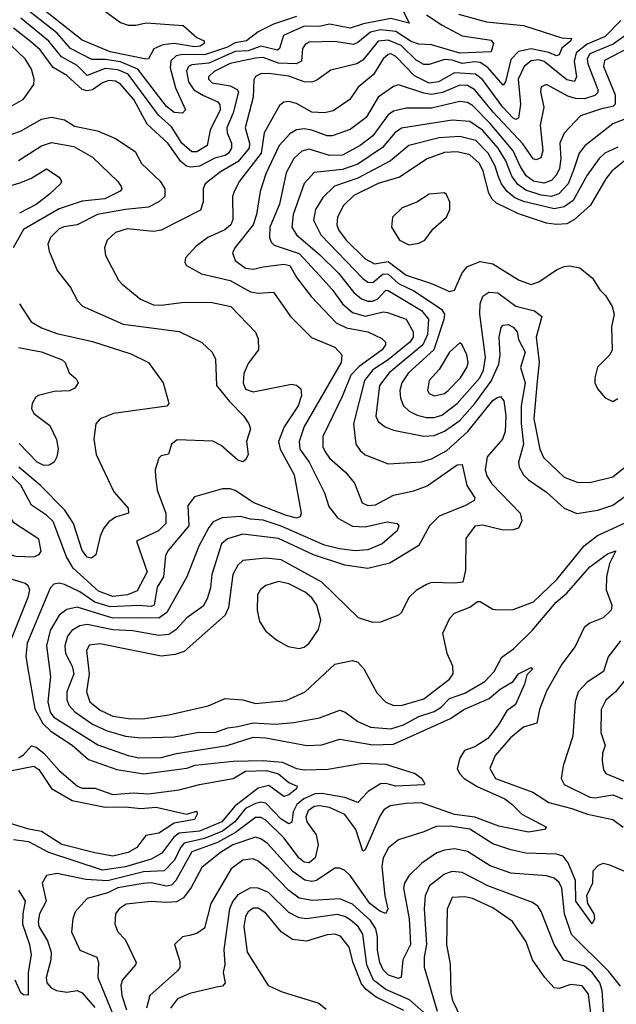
# Model space of a CAD drawing. Extents: x 1678431 to 1860718, y 384618 to 522882.
# Tile 61 of 256: x 1744690 to 1747029, y 443481 to 447338. Entities that reach past the tile are written whole.
import ezdxf

# ---------------------------------------------------------------- set-up
doc = ezdxf.new("R2010")
doc.units = 0

msp = doc.modelspace()

# ---------------------------------------------------------------- linework, layer by layer
at = {"layer": '0CON10XD'}
for points in [[(1744993.6, 447393.6), (1745085, 447327.9), (1745115, 447316.6), (1745145, 447316.2), (1745185.8, 447325.8), (1745330.6, 447315), (1745385, 447268.7), (1745413.1, 447255), (1745413.1, 447245), (1745397.8, 447235), (1745375, 447232), (1745295, 447244.9), (1745250.4, 447239.6), (1745216.4, 447223.6), (1745195.3, 447184.7), (1745186.1, 447183.9), (1745045, 447212.9), (1744935, 447257.6), (1744748.1, 447405)], [(1744565, 446974.1), (1744649.2, 446995), (1744705, 447027.1), (1744745.5, 447085), (1744746.9, 447105), (1744736.5, 447145), (1744710.9, 447185), (1744575, 447313.5), (1744500.5, 447360.5)], [(1746285, 447357.6), (1746346.3, 447316.3), (1746425, 447274.5), (1746538.1, 447258.1), (1746547.3, 447245), (1746538.2, 447211.8), (1746415, 447206.7), (1746305, 447239.2), (1746255, 447242.8), (1746225, 447253.1), (1746165, 447292), (1746105, 447298.9), (1746065, 447289.5), (1746015, 447248.4), (1745998.4, 447241.6), (1745925, 447252.9), (1745825, 447250.3), (1745809, 447241), (1745798.1, 447225), (1745794.8, 447175.2), (1745774.4, 447165.6), (1745705, 447167.7), (1745645, 447189.9), (1745615, 447186.9), (1745515, 447167.2), (1745451.9, 447135), (1745429.5, 447115), (1745430.3, 447105), (1745445, 447091.2), (1745515, 447078.6), (1745541.9, 447065), (1745548.3, 447055), (1745526.8, 446973.2), (1745502.6, 446915), (1745503.8, 446895), (1745520.2, 446855), (1745520.4, 446835), (1745509, 446815), (1745495, 446806.1), (1745454.6, 446795.4), (1745395, 446764.3), (1745360.1, 446760.1), (1745344.4, 446764.4), (1745322.1, 446782.1), (1745271, 446855), (1745189.5, 446929.5), (1745136.8, 447025), (1745085, 447086.3), (1745065, 447097.9), (1745039.8, 447100.2), (1745015, 447091.1), (1744975, 447063.5), (1744955, 447059.8), (1744934.4, 447064.4), (1744875, 447119.4), (1744821, 447151), (1744769.8, 447219.8), (1744732.6, 447252.6), (1744665.1, 447305.1)], [(1746192.2, 447375), (1746217.5, 447325), (1746145, 447343.4), (1746037.8, 447322.2), (1745985, 447305.1), (1745905, 447320.8), (1745865, 447311.4), (1745805, 447313.2), (1745724, 447276), (1745708.4, 447225), (1745700.7, 447219.3), (1745635, 447234.9), (1745585, 447216.9), (1745535, 447213.5), (1745431.6, 447168.4), (1745365, 447162), (1745351.7, 447155), (1745343.4, 447136.6), (1745352.1, 447095), (1745373, 447063), (1745410.8, 447040.8), (1745466.5, 447016.5), (1745474.8, 447004.8), (1745475.9, 446985), (1745437.2, 446905), (1745425, 446845.5), (1745385, 446820.6), (1745365, 446820.2), (1745325.9, 446855), (1745285, 446918.3), (1745234.1, 446964.1), (1745115.5, 447125), (1745075, 447141.6), (1745025, 447146.9), (1744955, 447119.2), (1744915, 447158.6), (1744853.3, 447193.3), (1744804.4, 447254.4), (1744694.5, 447344.5)], [(1746409.7, 447359.7), (1746520.1, 447330.1), (1746665.8, 447315.8), (1746815, 447266.8), (1746853.1, 447265), (1746850.7, 447255), (1746815, 447226.8), (1746805, 447200.5), (1746795, 447196.6), (1746765, 447209.6), (1746695.6, 447224.4), (1746645, 447214.1), (1746615, 447182.3), (1746594.8, 447095.2), (1746585, 447081.1), (1746525, 447151.6), (1746495, 447170.6), (1746475, 447173.8), (1746425, 447166.5), (1746385, 447179.6), (1746355, 447181.7), (1746295, 447162.9), (1746275, 447162.2), (1746245, 447180), (1746185, 447236.6), (1746135, 447258.6), (1746095, 447253.5), (1746035, 447179.1), (1746011.9, 447165), (1745910.1, 447139.9), (1745855, 447100.9), (1745835, 447093.3), (1745805, 447094.8), (1745745, 447116.8), (1745665, 447127.9), (1745635, 447126.2), (1745614, 447116), (1745607.5, 447102.5), (1745605.8, 447034.2), (1745574.1, 446915), (1745590.4, 446855), (1745589.1, 446835), (1745546.8, 446783.2), (1745477.2, 446742.8), (1745417.5, 446695), (1745408.7, 446675), (1745408.9, 446625), (1745398.3, 446591.7), (1745245, 446514), (1745215, 446508.8), (1745111, 446519), (1745065.8, 446505), (1745032.2, 446475), (1745022.2, 446445), (1745025.6, 446415), (1745077.4, 446317.4), (1745092.2, 446302.2), (1745163.2, 446243.2), (1745215, 446220.6), (1745245, 446219.2), (1745335, 446232.1), (1745445, 446230.5), (1745517.5, 446215), (1745614, 446114), (1745625, 446087.5), (1745625.6, 446044.4), (1745585, 445990.8), (1745568.4, 445951.6), (1745566.1, 445915), (1745575, 445891.1), (1745605, 445880), (1745755, 445910.5), (1745775, 445905.7), (1745792.1, 445892.1), (1745795.4, 445865.4), (1745781.6, 445825), (1745727.3, 445742.7), (1745705.2, 445685), (1745710.8, 445655), (1745766.5, 445555), (1745792.9, 445405), (1745789.1, 445390.9), (1745775, 445385.5), (1745732.5, 445397.5), (1745608.2, 445445), (1745535, 445493.1), (1745515, 445500), (1745485, 445500), (1745375, 445468.5), (1745349.7, 445435), (1745353.3, 445355), (1745271.5, 445258.5), (1745261.1, 445238.9), (1745253.6, 445155), (1745229, 445115), (1745217.2, 445045), (1745205, 445039.5), (1745155, 445043), (1745045, 445037.3), (1744985, 445055.8), (1744925, 445096.4), (1744865, 445124.8), (1744845, 445130.9), (1744823.1, 445126.9), (1744809.1, 445110.9), (1744718.8, 444895), (1744714.5, 444845), (1744721.7, 444795), (1744748.7, 444638.7), (1744781.1, 444581.1), (1744811.3, 444551.3), (1744895, 444496), (1744959.9, 444439.9), (1745070.5, 444400.5), (1745176.3, 444383.7), (1745345, 444406.4), (1745377.4, 444417.4), (1745526.9, 444433.1), (1745645, 444436.2), (1745719.1, 444429.1), (1745775, 444404.8), (1745805, 444399.5), (1745897.7, 444402.3), (1746035, 444425.7), (1746125, 444421.5), (1746152.3, 444412.3), (1746240.7, 444385), (1746267.1, 444365), (1746278.2, 444345), (1746275, 444340.6), (1746165.2, 444334.8), (1746125, 444345.7), (1746105, 444344.8), (1746056.1, 444313.9), (1746015, 444271.5), (1745965, 444290.3), (1745875, 444307.1), (1745847.1, 444305), (1745804.4, 444285.6), (1745776.7, 444263.3), (1745762.1, 444235), (1745756.2, 444193.8), (1745745, 444187.5), (1745715, 444205.6), (1745655, 444268.7), (1745635, 444272.6), (1745615, 444267.8), (1745575, 444247.3), (1745533.9, 444195), (1745485, 444159.4), (1745415, 444130), (1745335, 444112.3), (1745319.7, 444095), (1745297.3, 444045), (1745256.8, 444003.2), (1745175, 444000.1), (1745033.9, 443963.9)], [(1745775, 447350.2), (1745685, 447320.2), (1745625, 447290.8), (1745579.1, 447255), (1745535, 447247.6), (1745505, 447231), (1745415, 447200.2), (1745327.6, 447202.4), (1745303.7, 447196.3), (1745282.5, 447177.5), (1745279.6, 447149.6), (1745301.3, 447071.3), (1745340.5, 446985), (1745328.5, 446971.5), (1745295, 446975.2), (1745265, 446997.8), (1745152.6, 447145), (1745085, 447172.7), (1745025, 447182.7), (1744972.8, 447182.8), (1744889.6, 447225), (1744836.4, 447285), (1744721.4, 447375)], [(1747134, 447326), (1747017.3, 447242.7), (1746925.6, 447204.4), (1746915.1, 447185), (1746917, 447165), (1746956.6, 447065), (1746956.4, 447053.6), (1746945, 447041.5), (1746905, 447028), (1746869, 447029), (1746838.7, 447038.7), (1746755, 447084.6), (1746735, 447075.7), (1746731.8, 447055), (1746745.2, 446995.2), (1746730.2, 446925), (1746740.8, 446825), (1746733.4, 446796.6), (1746715, 446789.2), (1746703.7, 446793.7), (1746662.3, 446852.3), (1746546.3, 446976.3), (1746475, 447063.4), (1746445, 447080), (1746415, 447081.6), (1746347.3, 447052.7), (1746305, 447045.7), (1746275, 447049.8), (1746175, 447083.6), (1746155, 447076.7), (1746095.1, 447034.9), (1746048.8, 446955), (1745985, 446908), (1745915, 446882.7), (1745895, 446883.1), (1745835.9, 446905.9), (1745805, 446911.2), (1745775, 446906.1), (1745748.8, 446891.2), (1745706.6, 446845), (1745655.1, 446734.9), (1745632.3, 446665), (1745617.8, 446575), (1745605.2, 446535), (1745533.3, 446445), (1745523.9, 446425), (1745534.6, 446395), (1745575, 446365.3), (1745605, 446360.5), (1745645, 446369.6), (1745725, 446381), (1745749.3, 446375), (1745777, 446327), (1745833.2, 446253.2), (1745931.1, 446151.1), (1745971.4, 446131.4), (1746054.4, 446115), (1746109.1, 446089.1), (1746123.9, 446075), (1746124.7, 446065), (1746110.5, 446045), (1746020.7, 445979.3), (1745987.8, 445945), (1745956.1, 445865), (1745878.7, 445705), (1745878.9, 445665), (1745887.5, 445645), (1745905, 445620.4), (1745967.3, 445565), (1746002.8, 445522.8), (1746032.2, 445445), (1746054.7, 445434.7), (1746085, 445437.9), (1746155.2, 445474.8), (1746235, 445492.8), (1746287.9, 445512.1), (1746405, 445594.7), (1746425, 445595.5), (1746443, 445513), (1746473.8, 445465), (1746471.5, 445455), (1746437.5, 445435), (1746335, 445393.7), (1746296, 445355), (1746255, 445278.7), (1746140.9, 445209.1), (1746055, 445187.8), (1745965, 445200.8), (1745841.7, 445241.7), (1745705, 445306), (1745565, 445322.9), (1745505, 445303.7), (1745481.4, 445285), (1745443, 445165), (1745438, 445112), (1745425, 445069.4), (1745408.9, 445041.1), (1745345.1, 444994.9), (1745302.3, 444947.7), (1745275, 444929.2), (1745235, 444925.6), (1745133.5, 444943.5), (1745055, 444948.2), (1744955, 444968.7), (1744925, 444963.5), (1744894.6, 444945.4), (1744877, 444923), (1744867.1, 444885), (1744869.8, 444855), (1744895.9, 444805), (1744902.1, 444775), (1744875.2, 444705), (1744874.8, 444674.8), (1744883.1, 444653.1), (1744906.4, 444626.4), (1744975, 444578.6), (1745032.2, 444552.2), (1745105, 444531.5), (1745165, 444524.1), (1745295, 444528.4), (1745392.8, 444547.2), (1745455, 444546), (1745505.9, 444564.1), (1745545, 444568.4), (1745605, 444584), (1745691.5, 444578.5), (1745765, 444584.2), (1745865, 444603.2), (1745945, 444633.4), (1745965.7, 444625.7), (1746015, 444588), (1746065, 444566.2), (1746145, 444560.2), (1746194.6, 444575), (1746255, 444607.8), (1746315, 444627.2), (1746342.3, 444645), (1746375, 444678.1), (1746435, 444700.2), (1746513.7, 444745), (1746550, 444785), (1746579.9, 444840.1), (1746626.1, 444873.9), (1746699.5, 444945), (1746793.3, 445056.7), (1746835, 445091), (1746925, 445194.2), (1746995, 445245.4), (1747026.9, 445256.9), (1747001.8, 445208.2), (1746990, 445155), (1746989.1, 445105), (1747011.4, 445045), (1747008.9, 445025), (1746977.9, 444995), (1746925, 444973.5), (1746903.7, 444956.3), (1746867.3, 444882.7), (1746815, 444813.3), (1746755, 444707.5), (1746728.4, 444635), (1746718, 444582), (1746665, 444565.8), (1746613.7, 444525), (1746553.8, 444455), (1746532.7, 444405), (1746555.7, 444365), (1746701.6, 444311.6), (1746765, 444271.2), (1746855, 444248.3), (1746916.5, 444225), (1747015, 444204.1), (1747055.9, 444175)], [(1747046.9, 447335), (1746985, 447272.2), (1746915, 447242.7), (1746871.7, 447208.3), (1746864.1, 447175), (1746873, 447115), (1746865, 447096.7), (1746835, 447102.7), (1746745.7, 447175), (1746725, 447180.8), (1746695, 447177.5), (1746667.2, 447155), (1746644.6, 447105), (1746652.9, 447007.1), (1746645, 446952.9), (1746635, 446947.1), (1746625, 446952.1), (1746584.6, 446995), (1746503.9, 447103.9), (1746477.2, 447125), (1746395, 447130), (1746332.5, 447095), (1746295, 447089.7), (1746238.1, 447118.1), (1746165, 447194), (1746145, 447203.9), (1746135, 447201.9), (1746115.4, 447184.6), (1746076.7, 447123.3), (1746016.4, 447073.6), (1745983.9, 447026.1), (1745919, 446981), (1745885, 446973), (1745835, 446976.1), (1745775, 447009.7), (1745745, 447017.5), (1745725, 447014.6), (1745707.9, 447002.1), (1745648, 446895), (1745637, 446815), (1745551.4, 446705), (1745530.3, 446665), (1745524.2, 446645), (1745525.3, 446555), (1745517.5, 446535), (1745494.5, 446514.5), (1745427.8, 446485), (1745379.9, 446450.1), (1745340, 446405), (1745336.9, 446386.9), (1745343.8, 446375), (1745402.9, 446342.9), (1745515, 446316), (1745595, 446271.7), (1745625, 446267.3), (1745685, 446271.1), (1745751.5, 446175), (1745833.6, 446093.6), (1745925.7, 446055), (1745953.3, 446025), (1745950, 445995), (1745805.2, 445745), (1745785.2, 445685), (1745788.1, 445655), (1745824.4, 445605), (1745884.7, 445485), (1745901.3, 445431.3)], [(1747075, 447226.9), (1746982.2, 447177.8), (1746978.9, 447155), (1747025, 447044.5), (1747025, 447007.3), (1747015, 446998.3), (1746970.4, 446989.6), (1746888.8, 446961.2), (1746825, 446893.8), (1746807.9, 446855), (1746811.5, 446795), (1746805.8, 446755), (1746795, 446730.6), (1746775, 446708.7), (1746745, 446697.7), (1746705, 446705.7), (1746676, 446726), (1746652.1, 446765), (1746624.6, 446825), (1746535, 446931.1), (1746465, 447002.4), (1746445, 447013.4), (1746415, 447017.7), (1746305, 446992.2), (1746205, 446991.6), (1746155, 446980.2), (1746135.1, 446964.9), (1746075, 446883.7), (1746025, 446844.8), (1745955, 446808), (1745905, 446805.8), (1745825, 446830.7), (1745796.3, 446823.7), (1745765, 446793.8), (1745735, 446737.8), (1745708.3, 446615), (1745670.4, 446525), (1745669.2, 446485), (1745676.1, 446466.1), (1745687.8, 446455), (1745785, 446422.8), (1745866.5, 446335), (1745915, 446281.6), (1745955.1, 446225.1), (1745995, 446191.6), (1746045, 446176.4), (1746115, 446194.1), (1746131.7, 446191.7), (1746205.4, 446165), (1746232.9, 446115), (1746232.5, 446095), (1746219.5, 446075), (1746135, 446006.1), (1746075, 445966.6), (1746041.6, 445925), (1745999.1, 445755), (1746008.4, 445675), (1746025, 445650), (1746045, 445633.8), (1746135, 445597.9), (1746265, 445606.1), (1746305, 445617.5), (1746365, 445650.9), (1746447, 445725), (1746545, 445845.8), (1746561.5, 445858.5), (1746575, 445861.8), (1746587.6, 445845), (1746596.5, 445786.5), (1746593.9, 445725), (1746582.9, 445695), (1746523.3, 445625), (1746515.3, 445575), (1746521.6, 445551.6), (1746540.4, 445520.4), (1746652.1, 445405), (1746658.6, 445375), (1746645, 445346), (1746625, 445338.9), (1746585, 445338), (1746505, 445357.3), (1746475, 445353.5), (1746438.5, 445305), (1746438.3, 445181.7), (1746426.7, 445135), (1746395, 445130), (1746305, 445132.8), (1746284.8, 445125.2), (1746245, 445102.5), (1746216.2, 445075), (1746186.2, 445015), (1746175.6, 445005), (1746105, 444977.5), (1746075, 444976.4), (1746018.6, 444995), (1745875, 445134.7), (1745715, 445221.6), (1745655, 445228.4), (1745565, 445219.4), (1745545, 445201.1), (1745526.1, 445165), (1745508.1, 445035), (1745495.8, 445005), (1745335, 444863.2), (1745299.4, 444850.6), (1745245, 444844.7), (1745005, 444893), (1744962.2, 444887.8), (1744952.3, 444865), (1744962.4, 444775), (1744951.4, 444705), (1744965.4, 444665.4), (1745005, 444632.8), (1745055, 444609.8), (1745125, 444599), (1745180.3, 444600.3), (1745275, 444614.8), (1745429.4, 444650.6), (1745495, 444678.5), (1745565, 444673.9), (1745615, 444659.7), (1745735, 444671.1), (1745809.1, 444705), (1745925, 444813.3), (1745995, 444827.1), (1746015, 444820.8), (1746039.2, 444795), (1746090.3, 444700.3), (1746124.8, 444664.8), (1746153.2, 444653.2), (1746185, 444651.1), (1746275, 444676.8), (1746374.5, 444755), (1746389.1, 444775), (1746388.5, 444805), (1746366.1, 444855), (1746348.8, 444935), (1746376.9, 444993.1), (1746395, 445012.5), (1746455, 445036.9), (1746485, 445058.6), (1746495, 445058.1), (1746545, 445029.2), (1746565.6, 445025.6), (1746625, 445027.5), (1746705, 445057.5), (1746795.3, 445145), (1746902.5, 445277.5), (1746955, 445317.3), (1747095, 445381.3)], [(1744625, 446876.6), (1744695, 446903.3), (1744775, 446948.6), (1744815, 446955.8), (1744865, 446946.4), (1744905, 446921), (1744995, 446903), (1745065, 446872.7), (1745142.4, 446822.4), (1745166.9, 446775), (1745241.1, 446705), (1745258.9, 446675), (1745259.1, 446645), (1745235.6, 446625), (1745195, 446603.4), (1745104.9, 446595.1), (1744995, 446574.8), (1744915, 446533.9), (1744863.3, 446526.7), (1744845, 446518.2), (1744810.9, 446485), (1744800.6, 446459.4), (1744805, 446431.2), (1744836.2, 446356.2), (1744889.5, 446289.5), (1744916.3, 446236.3), (1744936.2, 446216.2), (1745095, 446144.7), (1745315, 446116.7), (1745404.1, 446074.1), (1745444.3, 446035), (1745458, 446008), (1745461.6, 445905), (1745511.8, 445841.8), (1745568.2, 445785), (1745588.2, 445755), (1745595.4, 445735), (1745579.2, 445685), (1745585.5, 445635), (1745576.9, 445615), (1745565, 445605.7), (1745545, 445612.5), (1745479.5, 445669.5), (1745447.5, 445687.5), (1745307.7, 445692.3), (1745284.7, 445675.3), (1745273.5, 445636.5), (1745245, 445629.2), (1745235, 445620), (1745221.4, 445575), (1745222.1, 445547.9), (1745228.2, 445495), (1745263.4, 445405), (1745263.2, 445365), (1745233.8, 445335), (1745148, 445295), (1745189.1, 445175), (1745149.8, 445100.2), (1745113.1, 445085), (1745055, 445078.6), (1744999.4, 445099.4), (1744899.1, 445189.1), (1744873.4, 445233.4), (1744821.6, 445371.6), (1744795, 445397.4), (1744735.7, 445435.7), (1744694, 445515), (1744605, 445604)], [(1747075, 446954.2), (1747015, 446930.5), (1746905.4, 446844.6), (1746884, 446815), (1746861.8, 446748.2), (1746840.4, 446695), (1746804.1, 446655.9), (1746775, 446646.1), (1746735, 446650.2), (1746675, 446669.8), (1746642.8, 446692.8), (1746620.1, 446725), (1746595.3, 446785.3), (1746566.2, 446835), (1746505, 446904.9), (1746455, 446939.2), (1746385, 446944.5), (1746186.8, 446913.2), (1746161.1, 446895), (1746112, 446838), (1746015, 446772.3), (1745955, 446751.9), (1745845, 446739.1), (1745805, 446696.5), (1745761.6, 446575), (1745756.7, 446525), (1745775.4, 446495.4), (1745865, 446418.5), (1745940, 446345), (1745999.5, 446269.5), (1746029.7, 446245), (1746054.9, 446234.9), (1746075, 446235.4), (1746093.5, 446245), (1746125, 446278), (1746135, 446277.7), (1746265, 446198.5), (1746292.2, 446165), (1746288.3, 446105), (1746270.9, 446065), (1746138.1, 445955), (1746100, 445905), (1746086.7, 445785), (1746095, 445763.9), (1746122.6, 445742.6), (1746155, 445730), (1746275, 445706.3), (1746315, 445708.9), (1746355, 445726.2), (1746415, 445768.5), (1746474.6, 445835), (1746538.1, 445921.9), (1746568.1, 445988.1), (1746573.2, 446025), (1746570, 446095), (1746577.5, 446132.5), (1746585, 446140.8), (1746605, 446144.3), (1746625, 446134), (1746640.6, 446115), (1746645.2, 446085), (1746672, 446035), (1746653.1, 445975), (1746672, 445915), (1746656.7, 445825), (1746656.4, 445756.4), (1746665.5, 445675), (1746646.1, 445605), (1746648.2, 445585), (1746664.6, 445555), (1746685, 445535.4), (1746755, 445487.1), (1746825, 445424.5), (1746873.9, 445403.9), (1746956.2, 445416.2), (1747015, 445435.8), (1747095, 445494.1)], [(1747035, 446839), (1746984.4, 446815.6), (1746961.4, 446795), (1746915, 446729.7), (1746860.2, 446629.8), (1746825, 446605.5), (1746785, 446597.4), (1746665, 446625.6), (1746630.7, 446640.7), (1746600.8, 446665), (1746578.4, 446695), (1746566.3, 446726.3), (1746554.3, 446765), (1746526.2, 446815), (1746478.3, 446865), (1746415, 446881.2), (1746334.6, 446875.4), (1746215, 446845.7), (1746144.1, 446785.9), (1746015, 446718), (1745924.4, 446685.6), (1745878.7, 446641.3), (1745849.5, 446595), (1745842.2, 446552.2), (1745870, 446495), (1746035, 446323.8), (1746055, 446310.2), (1746075, 446308.7), (1746115, 446342.4), (1746135, 446341.7), (1746175.1, 446305.1), (1746235.8, 446275.8), (1746344, 446204), (1746355.8, 446185), (1746353.1, 446163.1), (1746313.1, 446045), (1746214.8, 445955), (1746188.5, 445915), (1746180.5, 445885), (1746183.1, 445855), (1746194.1, 445825), (1746216.9, 445805), (1746248.4, 445788.4), (1746285, 445780), (1746315, 445779.7), (1746345, 445789), (1746405, 445834), (1746494, 445935), (1746507.9, 445965), (1746516.4, 446015), (1746493.8, 446185), (1746494.8, 446225), (1746506.2, 446255), (1746529, 446271), (1746565, 446267.5), (1746635, 446215.5), (1746707.8, 446197.8), (1746736.5, 446175), (1746715.2, 446095), (1746726.6, 445996.6), (1746718.5, 445921.5), (1746705.2, 445775), (1746728.9, 445655), (1746743, 445623), (1746825, 445546.1), (1746875, 445526), (1746924.8, 445525.2), (1747015, 445547.4), (1747062.9, 445585)], [(1744685, 446786.7), (1744775, 446843.4), (1744815, 446857.6), (1744901.6, 446841.6), (1744975, 446799.2), (1745074.7, 446704.7), (1745088.2, 446685), (1745090, 446675), (1745083.4, 446666.6), (1745023.9, 446636.1), (1744935, 446627.5), (1744845, 446596.6), (1744705, 446516.1), (1744664, 446445)], [(1747102, 446818), (1747011.6, 446745), (1746987.8, 446715), (1746928, 446612), (1746865, 446554.8), (1746835, 446538.7), (1746795, 446535.2), (1746755, 446541.7), (1746645, 446577.4), (1746559.5, 446619.5), (1746542.1, 446635), (1746528.7, 446658.7), (1746507.3, 446745), (1746492.4, 446775), (1746455, 446809), (1746405, 446820.3), (1746355, 446817.4), (1746287, 446793), (1746178.9, 446721.1), (1746095, 446696), (1746000.5, 446649.5), (1745959.4, 446610.6), (1745935.6, 446565), (1745933.7, 446535), (1745939.6, 446515), (1745969.4, 446475), (1746045, 446400.8), (1746081.4, 446381.4), (1746135, 446391.2), (1746205, 446337), (1746304.6, 446304.6), (1746375, 446272.9), (1746395, 446278), (1746425, 446346.7), (1746445, 446371.2), (1746495, 446390.8), (1746545, 446382.2), (1746647.7, 446317.7), (1746695, 446301.1), (1746725, 446311.6), (1746795, 446358.3), (1746825, 446370.7), (1746845, 446374.4), (1746885.6, 446365.6), (1746935.7, 446325.7), (1746965, 446280), (1746987.3, 446257.3), (1747012.5, 446215), (1747021.2, 446185), (1747010, 446135), (1747013.3, 446045), (1747004, 446025), (1746955, 445976.9), (1746944.7, 445935), (1746945.4, 445915), (1746955, 445892.5), (1746985, 445857.1), (1747015, 445842), (1747035, 445853.8)], [(1744585, 446667.5), (1744690.8, 446699.2), (1744733.7, 446716.3), (1744795, 446754.3), (1744845, 446721.2), (1744853.8, 446705), (1744850, 446695), (1744807.3, 446655), (1744755, 446613.9), (1744689.5, 446580.5)], [(1746215, 446455.8), (1746255, 446462.5), (1746278.8, 446475), (1746311.3, 446518.7), (1746363.8, 446565), (1746376, 446595), (1746376.1, 446623.9), (1746363.6, 446653.6), (1746355, 446660), (1746295, 446654.2), (1746246.9, 446623.1), (1746189.1, 446600.9), (1746152, 446565), (1746148, 446525), (1746178.8, 446475), (1746215, 446455.8)], [(1744688.6, 446225), (1744734.4, 446155), (1744775, 446131.3), (1744835, 446108.4), (1744975, 446077.7), (1745125, 446028.8), (1745194.6, 445994.6), (1745251.9, 445915), (1745272.5, 445845), (1745274, 445835), (1745266.5, 445823.5), (1745058, 445795), (1745005.7, 445775), (1744987.8, 445755), (1744980, 445695), (1744990, 445635), (1745058.8, 445488.8), (1745114.5, 445425), (1745116.4, 445405), (1745065, 445389.7), (1745039.3, 445370.7), (1745018.8, 445345), (1745005.2, 445315), (1744988.3, 445241.7), (1744971.2, 445228.8), (1744955, 445231.8), (1744935, 445258.6), (1744900.4, 445365), (1744867, 445417), (1744769.6, 445515), (1744686.4, 445585)], [(1746315, 445864.6), (1746355, 445874.2), (1746370.4, 445885), (1746417.6, 445935), (1746442.5, 445975), (1746448.1, 445995), (1746443.6, 446025), (1746425, 446064.3), (1746415, 446071.9), (1746375, 446035.3), (1746335, 445967.7), (1746294.7, 445925), (1746289.2, 445885), (1746295, 445873.3), (1746315, 445864.6)], [(1744685, 446054), (1744775, 446037.4), (1744856.9, 446005), (1744868.5, 445995), (1744883.8, 445955), (1744911.1, 445931.1), (1744918.6, 445915), (1744905.7, 445895), (1744885, 445883.6), (1744825, 445881.8), (1744763.5, 445866.5), (1744751.9, 445858.1), (1744738.8, 445835), (1744736.2, 445815), (1744744.6, 445795), (1744808.3, 445748.3), (1744833.7, 445693.7), (1744840, 445655), (1744835.7, 445625), (1744825.6, 445604.4), (1744805, 445593.1), (1744785, 445592.1), (1744757.8, 445605), (1744687.2, 445677.2)], [(1744745, 445233.3), (1744766.5, 445243.5), (1744774.4, 445255.6), (1744765, 445302.9), (1744666.4, 445366.4), (1744638, 445415), (1744621.5, 445475), (1744597.3, 445505), (1744515, 445534.5), (1744465, 445532.2), (1744400.7, 445519.3), (1744400, 445505), (1744447.6, 445457.6), (1744525, 445314.4), (1744606, 445255), (1744675, 445236.9), (1744745, 445233.3)], [(1745901.3, 445431.3), (1745937.7, 445385), (1745995, 445353.8), (1746045, 445351.5), (1746130.9, 445370.9), (1746170, 445365), (1746176.9, 445355), (1746169.5, 445335), (1746111.5, 445285), (1746055, 445261.2), (1746005, 445257.9), (1745944.2, 445265), (1745885, 445278.9), (1745715, 445354.4), (1745645, 445377.2), (1745595, 445381.2), (1745555, 445392), (1745483.4, 445386.6), (1745449, 445371), (1745430.9, 445349.1), (1745391.9, 445275), (1745345, 445155.6), (1745267, 445015), (1745235, 444993.6), (1745155.3, 444995.3), (1745055, 444994), (1744915, 445037), (1744875, 445028), (1744845, 445005.3), (1744809.6, 444945), (1744795.5, 444885), (1744810.2, 444765), (1744799.7, 444665), (1744809.4, 444625), (1744823.8, 444605), (1744996.7, 444496.7), (1745115, 444455.2), (1745156.6, 444446.6), (1745245, 444447), (1745305, 444463.3), (1745503.6, 444495), (1745605, 444527.7), (1745655, 444525.1), (1745815.6, 444494.4), (1745875, 444497.8), (1745945, 444518.9), (1746075, 444496.9), (1746155, 444499.3), (1746379.6, 444600.4), (1746431.2, 444635), (1746530.7, 444679.3), (1746574.3, 444715.7), (1746624.8, 444745.2), (1746645, 444775.2), (1746695, 444800), (1746702, 444795), (1746678.3, 444771.7), (1746668.9, 444735), (1746634.3, 444655), (1746599.9, 444630.1), (1746566.7, 444575), (1746525, 444522.6), (1746475, 444489.5), (1746434.5, 444475.5), (1746415.5, 444444.5), (1746405.3, 444405), (1746413.8, 444385), (1746432.5, 444365), (1746483.5, 444333.5), (1746591.5, 444285), (1746620, 444265), (1746658.6, 444225), (1746755.8, 444175), (1746747.5, 444165), (1746684.8, 444154.8), (1746569, 444179), (1746474.3, 444214.3), (1746394.2, 444224.2), (1746265, 444269.4), (1746205, 444267.5), (1746141.9, 444258.1), (1746117.8, 444242.2), (1746101.9, 444218.1), (1746045, 444086), (1746035, 444080.8), (1746008.2, 444165), (1745965, 444223.9), (1745905, 444252), (1745865, 444258.6), (1745845, 444255.1), (1745821.5, 444238.5), (1745811.1, 444215), (1745815.8, 444195), (1745851.7, 444145), (1745860.4, 444105), (1745848.8, 444055), (1745825, 444035.3), (1745805, 444038), (1745785, 444053.1), (1745725, 444132.5), (1745655, 444201.7), (1745635, 444212.1), (1745615, 444212.8), (1745536.6, 444153.4), (1745465.8, 444114.2), (1745365, 444077.3), (1745301.9, 443965), (1745285, 443947.6), (1745265, 443943.4), (1745205, 443957), (1745174.2, 443954.2), (1745075, 443936.9), (1745035, 443917.8), (1744954.5, 443895), (1744907.1, 443842.9), (1744897.7, 443815), (1744892.3, 443765), (1744925, 443693.1), (1744991.8, 443665), (1744998.2, 443645), (1744995.9, 443585), (1745057.8, 443435)], [(1744655, 445147.5), (1744710.8, 445130.8), (1744722.3, 445122.3), (1744728, 445105), (1744721.9, 445075), (1744653.8, 444905)], [(1745785, 444874.6), (1745805, 444880), (1745825, 444895.5), (1745861.6, 444948.4), (1745870.2, 444985), (1745854.8, 445045), (1745835, 445073.3), (1745809.5, 445095), (1745745, 445128.1), (1745705, 445136.8), (1745655, 445121.3), (1745634.3, 445105.7), (1745622.5, 445085), (1745620.4, 445025), (1745630, 444980), (1745655, 444942.5), (1745697.8, 444907.8), (1745742.9, 444882.9), (1745785, 444874.6)], [(1747045, 444904.5), (1746997.6, 444842.4), (1746978.5, 444785), (1746915, 444742.9), (1746879.6, 444705), (1746867.2, 444665), (1746858.3, 444531.7), (1746820.5, 444415), (1746813.1, 444365), (1746825, 444342.3), (1746925, 444291.6), (1746945, 444289.6), (1747015, 444301), (1747052.9, 444285)], [(1747082.9, 444775), (1747025.4, 444704.6), (1746988.2, 444671.8), (1746969.6, 444635), (1746968.3, 444545), (1746984.8, 444495), (1746975.2, 444465), (1746974.2, 444435), (1746978.9, 444398.9), (1746988.5, 444385), (1747095, 444340)], [(1744685, 444445.7), (1744705, 444458.3), (1744736.1, 444493.9), (1744755, 444488.6), (1744785, 444464.3), (1744845, 444396.9), (1744916.8, 444335), (1744935, 444327.7), (1744985, 444328), (1745055, 444303), (1745135, 444308.5), (1745194.9, 444305.1), (1745315, 444320.4), (1745395, 444341.7), (1745526.2, 444365), (1745575, 444394.4), (1745657.2, 444397.2), (1745705, 444383.2), (1745745, 444349.6), (1745777.5, 444335), (1745774.7, 444325), (1745745, 444301), (1745725, 444294.8), (1745667.2, 444337.2), (1745625, 444327.6), (1745533.4, 444256.6), (1745481.8, 444195), (1745395, 444158.5), (1745315, 444150.8), (1745294.1, 444135), (1745247, 444073), (1745205, 444049.3), (1745105, 444019.7), (1745015, 444005.9), (1744804.7, 444074.7), (1744725, 444116.7), (1744665, 444125.2)], [(1744595.7, 444384.3), (1744745, 444413.4), (1744765, 444400.9), (1744815, 444325.8), (1744895, 444279.5), (1745025, 444252.3), (1745104.9, 444254.9), (1745165, 444248), (1745225, 444252.6), (1745344.1, 444225.9), (1745385, 444236.7), (1745386, 444225), (1745375.8, 444205), (1745295, 444189.7), (1745235, 444151.2), (1745185, 444142.2), (1745149.2, 444095), (1745115, 444074.8), (1745055, 444060.4), (1744984.2, 444074.2), (1744855, 444106.3), (1744775, 444158.2), (1744725, 444166.9), (1744635, 444194.6)], [(1747146.7, 443965), (1747003.7, 444026.3), (1746978.1, 444031.9), (1746958.1, 444025), (1746937.2, 444002.8), (1746935.2, 443955), (1746912, 443905), (1746916.7, 443875), (1746940.8, 443835), (1746943.6, 443815), (1746935, 443795.6), (1746870.6, 443885), (1746868.6, 443965), (1746840.4, 444035), (1746821.1, 444061.1), (1746795, 444069.2), (1746675, 444072.2), (1746615, 444085.6), (1746545, 444109.6), (1746455, 444167), (1746378.2, 444178.2), (1746322.7, 444177.3), (1746274.3, 444155.7), (1746175.3, 444124.7), (1746135.8, 444094.2), (1746115.6, 444054.4), (1746109.2, 444020.8), (1746121, 443905), (1746132.7, 443855), (1746125, 443836.7), (1746102.5, 443845), (1746062.5, 443875), (1745985, 443985.3), (1745965, 444005.3), (1745945, 444014.1), (1745925, 444013.4), (1745854, 443966), (1745835, 443962.1), (1745807.3, 443967.3), (1745760.3, 444000.3), (1745660.9, 444110.9), (1745635, 444129), (1745615, 444134.8), (1745525.9, 444105), (1745477.3, 444075), (1745403.9, 444016.1), (1745361.8, 443938.2), (1745332.1, 443897.9), (1745305, 443882.6), (1745265, 443879.3), (1745205, 443883.8), (1745106.9, 443873.1), (1745079.4, 443855), (1745065.6, 443835), (1745063.1, 443795), (1745074.2, 443765), (1745104, 443734), (1745147.1, 443645), (1745144.5, 443635), (1745093.4, 443576.6), (1745085.9, 443555), (1745090, 443515), (1745109.1, 443459.1)], [(1747045, 443551.9), (1746999.6, 443609.6), (1746853.8, 443753.8), (1746825.4, 443835.4), (1746815, 443935.7), (1746805, 443957.9), (1746785, 443974.7), (1746755, 443983.4), (1746615, 443994.7), (1746535, 444022.7), (1746445, 444079.3), (1746395, 444089.8), (1746355, 444084.8), (1746325, 444073.6), (1746266.4, 444033.6), (1746215, 443984.5)], [(1746215, 443984.5), (1746198.1, 443955), (1746194.8, 443935), (1746217.3, 443815), (1746222.5, 443715), (1746192.3, 443655), (1746185, 443587.5), (1746175, 443581.2), (1746135.5, 443595), (1746115, 443616.1), (1746102.2, 443645), (1746092.9, 443692.9), (1746093.2, 443745), (1746086.1, 443776.1), (1746065, 443808.8), (1745995, 443872.5), (1745945, 443893.8), (1745836.7, 443886.7), (1745785, 443896.1), (1745745, 443926.6), (1745665, 444009.2), (1745625, 444041.8), (1745605, 444050.7), (1745564.3, 444045), (1745519.2, 444010.8), (1745438.9, 443875), (1745415, 443779.4), (1745385, 443758.5), (1745355, 443750.5), (1745328.8, 443745), (1745296.7, 443715), (1745317.9, 443647.9), (1745317.1, 443625), (1745308.6, 443611.4), (1745200, 443515), (1745187.6, 443465)], [(1745033.9, 443963.9), (1744949, 443969), (1744837.3, 443992.7), (1744794.6, 443985.4), (1744778.5, 443955), (1744793, 443885), (1744767.4, 443835), (1744762.3, 443805), (1744765.3, 443785), (1744798.6, 443728.6), (1744812.6, 443685), (1744811.6, 443655), (1744793.6, 443585), (1744796.7, 443565), (1744812.9, 443545), (1744834.5, 443534.5), (1744875, 443528.6), (1744915, 443535.3), (1744935, 443526.1), (1744985, 443468)], [(1746979.8, 443435), (1746973.3, 443535), (1746965.1, 443565.1), (1746934.8, 443605), (1746905, 443629.4), (1746823, 443653), (1746785.8, 443715), (1746734.4, 443844.4), (1746720.8, 443865), (1746700, 443880), (1746525.4, 443945), (1746425, 443996.9), (1746385, 444001.3), (1746355, 443989.8), (1746297.1, 443945), (1746280, 443905), (1746275.6, 443855), (1746285.4, 443715), (1746275.2, 443665), (1746276.1, 443626.1), (1746326.5, 443453.5)], [(1744685, 443927.9), (1744711.3, 443885), (1744701.7, 443835), (1744701.3, 443795), (1744728.3, 443715), (1744735.2, 443675), (1744723.2, 443605), (1744723.1, 443516.9), (1744705, 443517.6), (1744694.5, 443525), (1744672.3, 443575)], [(1746285, 443439), (1746218.3, 443498.3), (1746125, 443538.4), (1746077, 443575), (1746050.7, 443635), (1746034.8, 443755), (1746016.6, 443785), (1745985, 443811.6), (1745964.4, 443824.4), (1745935, 443832.1), (1745815, 443815.5), (1745785, 443819), (1745745, 443840.3), (1745665, 443919), (1745625, 443936), (1745595, 443937), (1745545, 443909.2), (1745525.7, 443885), (1745512.9, 443855), (1745489.7, 443695), (1745494.1, 443635.9), (1745487.8, 443605), (1745495.4, 443565), (1745485, 443551.5), (1745461.7, 443548.3), (1745356.9, 443523.1), (1745308.2, 443501.8), (1745280.8, 443465)], [(1746930.4, 443435), (1746920, 443520), (1746895, 443552.5), (1746851.2, 443558.8), (1746805, 443542.3), (1746785, 443545.3), (1746749.2, 443585), (1746700, 443655), (1746675.5, 443725), (1746621.5, 443805), (1746545, 443858.4), (1746465, 443895.3), (1746435, 443902.1), (1746385, 443898.6), (1746366.5, 443853.5), (1746363.2, 443715), (1746378.2, 443638.2), (1746380.6, 443525), (1746387.4, 443495), (1746421, 443425)], [(1746196.6, 443456.6), (1746088, 443508), (1746048.5, 443538.5), (1746030.5, 443560.5), (1745996.8, 443643.2), (1745981.7, 443705), (1745947.5, 443747.5), (1745925, 443754.8), (1745895, 443753.3), (1745815, 443727.5), (1745760, 443735), (1745714.5, 443764.5), (1745655, 443837.1), (1745625, 443857.1), (1745605, 443857.6), (1745585, 443843.1), (1745574.8, 443825), (1745569, 443785), (1745582.3, 443685), (1745664, 443554), (1745719.1, 443529.1), (1745862.5, 443485), (1745891.6, 443461.6)]]:
    msp.add_lwpolyline(points, dxfattribs=at)

doc.saveas('drawing.dxf')
